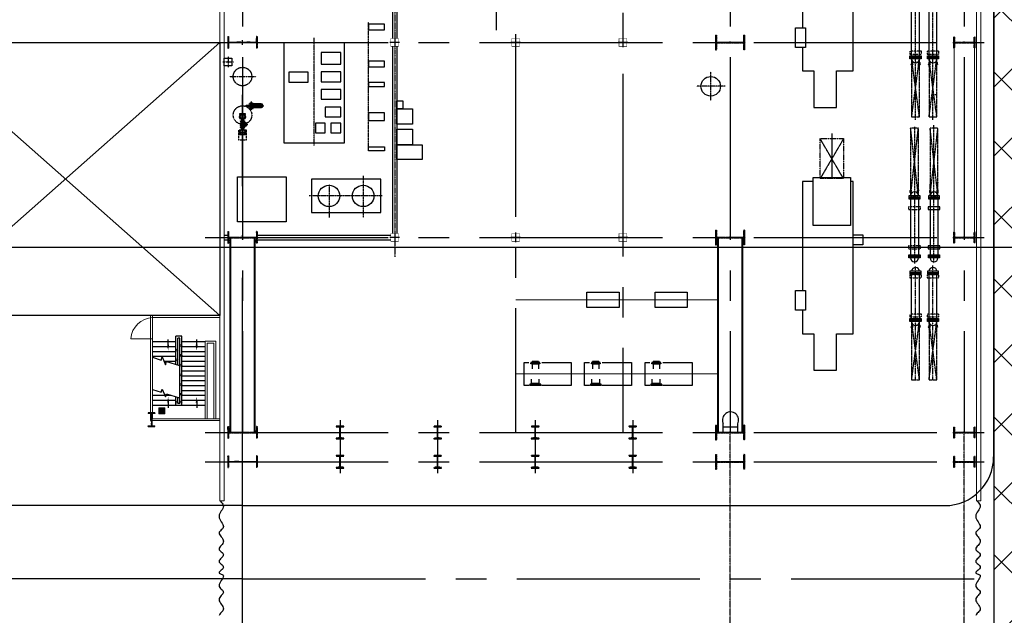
# Model space of a CAD drawing. Header units: inches. Extents: x -8998005 to 170525121, y -30058259 to 1575573.
# Tile 48 of 107: x -11422 to 39049, y 181125 to 211666. Entities that reach past the tile are written whole.
import ezdxf
from ezdxf.lldxf.tags import DXFTag

# ---------------------------------------------------------------- set-up
doc = ezdxf.new("R2010")
doc.units = ezdxf.units.IN
doc.header["$LTSCALE"] = 5
doc.header["$MEASUREMENT"] = 0
for name, pattern in [('CENTER', [2, 1.25, -0.25, 0.25, -0.25]), ('CENTER2', [1.125, 0.75, -0.125, 0.125, -0.125]), ('DASHDOT', [1, 0.5, -0.25, 0, -0.25]), ('HIDDEN', [0.375, 0.25, -0.125]), ('PHANTOM', [2.5, 1.25, -0.25, 0.25, -0.25, 0.25, -0.25])]:
    doc.linetypes.add(name, pattern=pattern)
for name, color, linetype in [('0-7-COL', 2, 'CENTER'), ('ACW', 7, 'Continuous'), ('Aux_col', 1, 'Continuous'), ('B4CON', 5, 'Continuous'), ('BLDG_H', 9, 'Continuous'), ('CANAL', 4, 'Continuous'), ('CEN', 9, 'CENTER'), ('CENTER', 8, 'Continuous'), ('COL', 1, 'CENTER'), ('DIM', 7, 'Continuous'), ('DMCW PIPING', 3, 'Continuous'), ('EQP', 7, 'Continuous'), ('EQP0', 1, 'Continuous'), ('EQP850', 3, 'Continuous'), ('EQPT', 1, 'Continuous'), ('GRID', 1, 'CENTER2'), ('HATCH', 8, 'Continuous'), ('LOGO', 7, 'Continuous'), ('MECH_EQ', 6, 'Continuous'), ('PIPE', 1, 'Continuous'), ('PIPE LINE', 1, 'Continuous'), ('PIPINSU', 6, 'Continuous'), ('ROAD', 1, 'Continuous'), ('STR', 1, 'Continuous'), ('TCE-ME-ROAD', 244, 'Continuous'), ('TG_Col', 2, 'Continuous')]:
    doc.layers.add(name, color=color, linetype=linetype)
doc.layers.add('wall', color=11, linetype='Continuous', lineweight=18)
tags = doc.linetypes.add('CENTRE', pattern=[1.5, 0.75, -0.25, 0.25, -0.25]).pattern_tags.tags
tags[10:11] = [DXFTag(74, 4), DXFTag(75, 0), DXFTag(340, '0'), DXFTag(46, 1.0), DXFTag(50, 0.0), DXFTag(44, 0.0), DXFTag(45, 0.0)]
tags[8:9] = [DXFTag(74, 4), DXFTag(75, 0), DXFTag(340, '0'), DXFTag(46, 1.0), DXFTag(50, 0.0), DXFTag(44, 0.0), DXFTag(45, 0.0)]
tags[6:7] = [DXFTag(74, 4), DXFTag(75, 0), DXFTag(340, '0'), DXFTag(46, 1.0), DXFTag(50, 0.0), DXFTag(44, 0.0), DXFTag(45, 0.0)]
tags[4:5] = [DXFTag(74, 4), DXFTag(75, 0), DXFTag(340, '0'), DXFTag(46, 1.0), DXFTag(50, 0.0), DXFTag(44, 0.0), DXFTag(45, 0.0)]

# ---------------------------------------------------------------- blocks, each defined once
blk = doc.blocks.new('AA')
at = {"color": 0, "linetype": 'ByBlock'}
blk.add_solid([(0, 0), (-4, 1), (-4, -1)], dxfattribs=at)
blk = doc.blocks.new('A$C5C0C65E7')
at = {"layer": 'Aux_col'}
for p, q in [((-125, 0), (125, 0)), ((0, 125), (0, -125))]:
    blk.add_line(p, q, dxfattribs=at)
at = {"layer": 'Aux_col', "const_width": 10, "flags": 128}
blk.add_lwpolyline([(-100, -100), (100, -100), (100, 100), (-100, 100)], close=True, dxfattribs=at)
blk = doc.blocks.new('A$C72AF697D')
at = {"layer": 'Aux_col', "xscale": 2, "yscale": 2, "zscale": 2}
blk.add_blockref('A$C5C0C65E7', (0, 0), dxfattribs=at)
blk = doc.blocks.new('A$C46F14D0A')
at = {"layer": 'Aux_col', "xscale": 2, "yscale": 2, "zscale": 2}
blk.add_blockref('A$C5C0C65E7', (0, 0), dxfattribs=at)
blk = doc.blocks.new('A$C41E52089')
at = {"layer": 'COL'}
h = blk.add_hatch(dxfattribs=at)
h.set_pattern_fill('ANSI31', color=256, scale=100, style=0)
h.paths.add_polyline_path([(300, -710), (0, -710), (0, -750), (300, -750)])
h.paths.add_polyline_path([(0, -710), (-300, -710), (-300, -750), (0, -750)])
h.paths.add_polyline_path([(0, 0), (-13, 0), (-13, -710), (0, -710)])
h.paths.add_polyline_path([(0, 710), (-13, 710), (-13, 0), (0, 0)])
h.paths.add_polyline_path([(12, 0), (0, 0), (0, -710), (12, -710)])
h.paths.add_polyline_path([(12, 710), (0, 710), (0, 0), (12, 0)])
h.paths.add_polyline_path([(300, 750), (0, 750), (0, 710), (12, 710), (300, 710)])
h.paths.add_polyline_path([(0, 750), (-300, 750), (-300, 710), (0, 710)])
for p, q in [((-300, 750), (300, 750)), ((-300, 750), (-300, 710)), ((-300, 710), (300, 710)), ((-13, -710), (-13, 710)), ((12, -710), (12, 710)), ((300, 750), (300, 710)), ((-300, -710), (300, -710)), ((-300, -750), (-300, -710)), ((-300, -750), (300, -750)), ((300, -750), (300, -710))]:
    blk.add_line(p, q, dxfattribs=at)
at = {"layer": 'COL', "color": 2}
for p, q in [((0, -790), (0, 790)), ((123, 0), (-123, 0))]:
    blk.add_line(p, q, dxfattribs=at)
blk = doc.blocks.new('A$C1C927E47')
at = {"layer": 'COL'}
h = blk.add_hatch(dxfattribs=at)
h.set_pattern_fill('ANSI31', color=256, scale=100, style=0)
h.paths.add_polyline_path([(375, 750), (0, 750), (0, 700), (375, 700)])
h.paths.add_polyline_path([(0, 750), (-375, 750), (-375, 700), (0, 700)])
h.paths.add_polyline_path([(16, 0), (0, 0), (0, -700), (16, -700)])
h.paths.add_polyline_path([(16, 700), (0, 700), (0, 0), (16, 0)])
h.paths.add_polyline_path([(0, 700), (-16, 700), (-16, 0), (0, 0)])
h.paths.add_polyline_path([(0, 0), (-16, 0), (-16, -700), (0, -700)])
h.paths.add_polyline_path([(0, -700), (-375, -700), (-375, -750), (0, -750)])
h.paths.add_polyline_path([(375, -700), (0, -700), (0, -750), (375, -750)])
for p, q in [((375, 750), (-375, 750)), ((-375, 750), (-375, 700)), ((375, 700), (-375, 700)), ((-16, -700), (-16, 700)), ((16, -700), (16, 700)), ((375, 750), (375, 700)), ((-375, -700), (375, -700)), ((-375, -750), (-375, -700)), ((-375, -750), (375, -750)), ((375, -750), (375, -700))]:
    blk.add_line(p, q, dxfattribs=at)
at = {"layer": 'COL', "color": 2}
for p, q in [((0, -782), (0, 782)), ((44, 0), (-44, 0))]:
    blk.add_line(p, q, dxfattribs=at)
blk = doc.blocks.new('A$C14326149')
at = {"layer": 'COL'}
h = blk.add_hatch(dxfattribs=at)
h.set_pattern_fill('ANSI31', color=256, scale=100, style=0)
h.paths.add_polyline_path([(275, 550), (0, 550), (0, 510), (275, 510)])
h.paths.add_polyline_path([(0, 510), (0, 550), (-275, 550), (-275, 510)])
h.paths.add_polyline_path([(0, -550), (0, -510), (-275, -510), (-275, -550)])
h.paths.add_polyline_path([(0, -510), (0, -550), (275, -550), (275, -510)])
h.paths.add_polyline_path([(-16, 0), (0, 0), (0, 510), (-16, 510)])
h.paths.add_polyline_path([(0, 0), (16, 0), (16, 510), (0, 510)])
h.paths.add_polyline_path([(16, 0), (0, 0), (0, -510), (16, -510)])
h.paths.add_polyline_path([(-16, -510), (0, -510), (0, 0), (-16, 0)])
for p, q in [((275, 550), (-275, 550)), ((-275, 550), (-275, 510)), ((275, 510), (-275, 510)), ((-16, -510), (-16, 510)), ((16, -510), (16, 510)), ((275, 550), (275, 510)), ((-275, -510), (275, -510)), ((-275, -550), (-275, -510)), ((-275, -550), (275, -550)), ((275, -550), (275, -510))]:
    blk.add_line(p, q, dxfattribs=at)
at = {"layer": 'COL', "color": 2}
for p, q in [((0, -582), (0, 582)), ((44, 0), (-44, 0))]:
    blk.add_line(p, q, dxfattribs=at)
blk = doc.blocks.new('BFP')
at = {"layer": 'DIM', "color": 1}
for points in [[(47313, 130322), (47813, 130322), (47813, 129822), (47313, 129822)], [(60783, 130322), (61283, 130322), (61283, 129822), (60783, 129822)], [(74253, 130322), (74753, 130322), (74753, 129822), (74253, 129822)], [(50163, 127372), (51163, 127372), (51163, 126872), (50163, 126872)], [(63633, 127372), (64633, 127372), (64633, 126872), (63633, 126872)], [(77103, 127372), (78103, 127372), (78103, 126872), (77103, 126872)]]:
    blk.add_lwpolyline(points, close=True, dxfattribs=at)
at = {"layer": 'DIM', "color": 1, "flags": 128}
for points in [[(52375, 127809), (54240, 127809), (54240, 128969), (52375, 128969), (52375, 129822), (44570, 129822), (44570, 129680)], [(65845, 127809), (67710, 127809), (67710, 128969), (65845, 128969), (65845, 129822), (58040, 129822), (58040, 129680)], [(79315, 127809), (81180, 127809), (81180, 128969), (79315, 128969), (79315, 129822), (71510, 129822), (71510, 129680)], [(44570, 127780), (44570, 127222), (50163, 127222), (50163, 127372), (51163, 127372), (51163, 127222), (52375, 127222), (52375, 127809)], [(58040, 127780), (58040, 127222), (63633, 127222), (63633, 127372), (64633, 127372), (64633, 127222), (65845, 127222), (65845, 127809)], [(71510, 127780), (71510, 127222), (77103, 127222), (77103, 127372), (78103, 127372), (78103, 127222), (79315, 127222), (79315, 127809)]]:
    blk.add_lwpolyline(points, dxfattribs=at)
for points in [[(44368, 129680), (46835, 129680), (46835, 127780), (44368, 127780)], [(57838, 129680), (60305, 129680), (60305, 127780), (57838, 127780)], [(71308, 129680), (73775, 129680), (73775, 127780), (71308, 127780)]]:
    blk.add_lwpolyline(points, close=True, dxfattribs=at)
at = {"layer": 'GRID'}
for p, q in [((42374, 129330), (44424, 128130)), ((44424, 129330), (42374, 128130)), ((55844, 129330), (57894, 128130)), ((57894, 129330), (55844, 128130)), ((69314, 129330), (71364, 128130)), ((71364, 129330), (69314, 128130))]:
    blk.add_line(p, q, dxfattribs=at)
for points in [[(42374, 129330), (44424, 129330), (44424, 128130), (42374, 128130)], [(55844, 129330), (57894, 129330), (57894, 128130), (55844, 128130)], [(69314, 129330), (71364, 129330), (71364, 128130), (69314, 128130)]]:
    blk.add_lwpolyline(points, close=True, dxfattribs=at)
blk = doc.blocks.new('Single TG')
at = {"color": 2, "linetype": 'CENTER', "ltscale": 2500}
blk.add_line((-1250, -24000), (40000, -24000), dxfattribs=at)
at = {"color": 3}
for p, q in [((38065, -29085), (39800, -29085)), ((40200, -29085), (40200, -29085)), ((40200, -29085), (49800, -29085)), ((38295, -29315), (39800, -29315)), ((40200, -29315), (40200, -29315)), ((40200, -29315), (49800, -29315)), ((49885, -36246), (49885, -29400)), ((50115, -36246), (50115, -29400)), ((49885, -37940), (49885, -37750)), ((50115, -37940), (50115, -37750))]:
    blk.add_line(p, q, dxfattribs=at)
at = {"color": 2, "linetype": 'CENTER'}
for p, q in [((47870, -29844), (47870, -33576)), ((45560, -30535), (38959, -30535)), ((46839, -30815), (48970, -30815)), ((47287, -32565), (48970, -32565)), ((45282, -33325), (39763, -33325))]:
    blk.add_line(p, q, dxfattribs=at)
at = {"linetype": 'Continuous', "ltscale": 100}
for points in [[(52810, -14200), (53590, -14200), (53590, -15850), (52810, -15850)], [(52810, -17700), (53590, -17700), (53590, -19350), (52810, -19350)]]:
    blk.add_lwpolyline(points, close=True, dxfattribs=at)
at = {"color": 2}
blk.add_lwpolyline([(47020, -33465), (48720, -33465), (48720, -29915), (47020, -29915)], close=True, dxfattribs=at)
at = {"color": 7}
for centre in [(47870, -30815), (47870, -32565)]:
    blk.add_circle(centre, 550, dxfattribs=at)
at = {"layer": '0-7-COL', "linetype": 'CENTER2', "ltscale": 2, "const_width": 50, "flags": 128}
for points in [[(53200, -12622), (53200, -23000)], [(57000, -23000), (57000, -12622)]]:
    blk.add_lwpolyline(points, dxfattribs=at)
at = {"layer": 'ACW'}
for p, q in [((56497, -15628), (56472, -15614)), ((56497, -15628), (56740, -15628)), ((56497, -15628), (56497, -15952)), ((57497, -15587), (57260, -15587)), ((57497, -15587), (57522, -15572)), ((57497, -15587), (57497, -15993)), ((56497, -15952), (56472, -15966)), ((56497, -15952), (56740, -15952)), ((57497, -15993), (57260, -15993)), ((57497, -15993), (57522, -16008)), ((57497, -18687), (57522, -18672)), ((56497, -18728), (56472, -18714)), ((56497, -19052), (56472, -19066)), ((56497, -18728), (56740, -18728)), ((56497, -18728), (56497, -19052)), ((56497, -19052), (56740, -19052)), ((57497, -18687), (57260, -18687)), ((57497, -19093), (57260, -19093)), ((57497, -18687), (57497, -19093)), ((57497, -19093), (57522, -19108)), ((56497, -21828), (56472, -21814)), ((56497, -22152), (56472, -22166)), ((56497, -21828), (56740, -21828)), ((56497, -21828), (56497, -22152)), ((56497, -22152), (56740, -22152)), ((57497, -21787), (57260, -21787)), ((57497, -22193), (57260, -22193)), ((57497, -21787), (57522, -21772)), ((57497, -21787), (57497, -22193)), ((57497, -22193), (57522, -22208))]:
    blk.add_line(p, q, dxfattribs=at)
at = {"layer": 'ACW', "color": 6}
for p, q in [((56365, -15952), (56408, -15952)), ((56365, -18728), (56408, -18728)), ((56365, -19052), (56408, -19052))]:
    blk.add_line(p, q, dxfattribs=at)
at = {"layer": 'ACW'}
for points in [[(56440, -16019), (56440, -15562), (56408, -15562), (56408, -16019)], [(56440, -16019), (56440, -15562), (56472, -15562), (56472, -16019)], [(57560, -16070), (57560, -15511), (57522, -15511), (57522, -16070)], [(57560, -16070), (57560, -15511), (57598, -15511), (57598, -16070)], [(56440, -19119), (56440, -18662), (56408, -18662), (56408, -19119)], [(56440, -19119), (56440, -18662), (56472, -18662), (56472, -19119)], [(57560, -19170), (57560, -18611), (57522, -18611), (57522, -19170)], [(57560, -19170), (57560, -18611), (57598, -18611), (57598, -19170)], [(56440, -22219), (56440, -21762), (56408, -21762), (56408, -22219)], [(56440, -22219), (56440, -21762), (56472, -21762), (56472, -22219)], [(57560, -22270), (57560, -21711), (57522, -21711), (57522, -22270)], [(57560, -22270), (57560, -21711), (57598, -21711), (57598, -22270)]]:
    blk.add_lwpolyline(points, close=True, dxfattribs=at)
at = {"layer": 'B4CON', "color": 1}
for p, q in [((43152, -36024), (43152, -36505)), ((43152, -36024), (43164, -36024)), ((43164, -36036), (43164, -36001)), ((43164, -36036), (43325, -36036)), ((43169, -36036), (43169, -36199)), ((43320, -36199), (43169, -36199)), ((43180, -36036), (43180, -36199)), ((43182, -36199), (43182, -36208)), ((43190, -36036), (43190, -36199)), ((43293, -36223), (43196, -36223)), ((43196, -36223), (43196, -36469)), ((43197, -35967), (43197, -35967)), ((43200, -36036), (43200, -36199)), ((43288, -35960), (43201, -35960)), ((43201, -35960), (43201, -35963)), ((43210, -36036), (43210, -36199)), ((43220, -36036), (43220, -36199)), ((43230, -36036), (43230, -36199)), ((43240, -36036), (43240, -36199)), ((43250, -36036), (43250, -36199)), ((43260, -36036), (43260, -36199)), ((43270, -36036), (43270, -36199)), ((43280, -36036), (43280, -36199)), ((43288, -35960), (43288, -35963)), ((43290, -36036), (43290, -36199)), ((43292, -35967), (43292, -35967)), ((43293, -36223), (43293, -36469)), ((43300, -36036), (43300, -36199)), ((43307, -36199), (43307, -36208)), ((43310, -36036), (43310, -36199)), ((43320, -36036), (43320, -36199)), ((43325, -36036), (43325, -36001)), ((43325, -36024), (43334, -36024)), ((43334, -36505), (43334, -36024)), ((43135, -36492), (43135, -36488)), ((43135, -36607), (43135, -36612)), ((43191, -36505), (43148, -36505)), ((43191, -36594), (43148, -36594)), ((43152, -36594), (43152, -36604)), ((43191, -36604), (43152, -36604)), ((43298, -36469), (43191, -36469)), ((43193, -36469), (43191, -36469)), ((43191, -36505), (43191, -36469)), ((43298, -36486), (43191, -36486)), ((43191, -36594), (43191, -36630)), ((43298, -36613), (43191, -36613)), ((43298, -36630), (43191, -36630)), ((43193, -36630), (43191, -36630)), ((43223, -36766), (43223, -36744)), ((43266, -36766), (43223, -36766)), ((43225, -36805), (43225, -36766)), ((43264, -36805), (43225, -36805)), ((43245, -36766), (43266, -36766)), ((43264, -36805), (43264, -36766)), ((43296, -36469), (43298, -36469)), ((43296, -36630), (43298, -36630)), ((43298, -36505), (43298, -36469)), ((43341, -36505), (43298, -36505)), ((43341, -36594), (43298, -36594)), ((43298, -36594), (43298, -36630)), ((43334, -36604), (43298, -36604)), ((43334, -36594), (43334, -36604)), ((43355, -36492), (43355, -36488)), ((43355, -36607), (43355, -36612)), ((44141, -36840), (44109, -36840)), ((44109, -36840), (44109, -36868)), ((44268, -36838), (44141, -36838)), ((44141, -36838), (44141, -36840)), ((44268, -36840), (44268, -36838)), ((44300, -36840), (44268, -36840)), ((44300, -36868), (44300, -36840)), ((43959, -36956), (44016, -36956)), ((43959, -37044), (44016, -37044)), ((44048, -36937), (44046, -36937)), ((44046, -36937), (44046, -37064)), ((44046, -37064), (44048, -37064)), ((44076, -36905), (44048, -36905)), ((44048, -36905), (44048, -36937)), ((44048, -37064), (44048, -37096)), ((44048, -37096), (44076, -37096)), ((44076, -37096), (44076, -36905)), ((44076, -36911), (44082, -36911)), ((44076, -36923), (44082, -36923)), ((44083, -36937), (44092, -36937)), ((44083, -37063), (44092, -37063)), ((44092, -36927), (44096, -36927)), ((44092, -36936), (44096, -36936)), ((44092, -37064), (44096, -37064)), ((44092, -37073), (44096, -37073)), ((44096, -36917), (44147, -36917)), ((44096, -37083), (44096, -36917)), ((44096, -37083), (44147, -37083)), ((44109, -36868), (44300, -36868)), ((44116, -36892), (44293, -36892)), ((44116, -36951), (44116, -36892)), ((44116, -37108), (44116, -37049)), ((44116, -37108), (44293, -37108)), ((44119, -36874), (44119, -36868)), ((44131, -36874), (44131, -36868)), ((44135, -36871), (44137, -36871)), ((44135, -36871), (44137, -36871)), ((44146, -36888), (44146, -36892)), ((44146, -37112), (44146, -37108)), ((44148, -36888), (44148, -36882)), ((44155, -36888), (44155, -36892)), ((44155, -37112), (44155, -37108)), ((44254, -37112), (44254, -37108)), ((44261, -36888), (44261, -36882)), ((44262, -36888), (44262, -36892)), ((44262, -36917), (44313, -36917)), ((44262, -37083), (44313, -37083)), ((44263, -37112), (44263, -37108)), ((44271, -36888), (44271, -36892)), ((44274, -36871), (44272, -36871)), ((44278, -36874), (44278, -36868)), ((44290, -36874), (44290, -36868)), ((44293, -36951), (44293, -36892)), ((44293, -37108), (44293, -37049)), ((44313, -37083), (44313, -36917)), ((44317, -36927), (44313, -36927)), ((44317, -36936), (44313, -36936)), ((44317, -37064), (44313, -37064)), ((44317, -37073), (44313, -37073)), ((44326, -36937), (44317, -36937)), ((44326, -37063), (44317, -37063)), ((44334, -36911), (44327, -36911)), ((44334, -36923), (44327, -36923)), ((44334, -37096), (44334, -36905)), ((44334, -36905), (44362, -36905)), ((44362, -37096), (44334, -37096)), ((44362, -36905), (44362, -36937)), ((44362, -36937), (44364, -36937)), ((44364, -37064), (44362, -37064)), ((44362, -37064), (44362, -37096)), ((44364, -36937), (44364, -37064)), ((44394, -36956), (44450, -36956)), ((44394, -37044), (44450, -37044))]:
    blk.add_line(p, q, dxfattribs=at)
for points in [[(43320, -36128), (43320, -36108), (43322, -36108), (43322, -36128)], [(43329, -36012), (43329, -36007), (43325, -36007), (43325, -36012)], [(43107, -36613), (43105, -36613), (43105, -36486), (43107, -36486), (43107, -36454), (43135, -36454), (43135, -36645), (43107, -36645)], [(43202, -36469), (43202, -36463), (43208, -36463), (43208, -36469)], [(43202, -36630), (43202, -36636), (43208, -36636), (43208, -36630)], [(43217, -36469), (43217, -36463), (43223, -36463), (43223, -36469)], [(43217, -36630), (43217, -36636), (43223, -36636), (43223, -36630)], [(43272, -36469), (43272, -36463), (43266, -36463), (43266, -36469)], [(43272, -36630), (43272, -36636), (43266, -36636), (43266, -36630)], [(43287, -36469), (43287, -36463), (43281, -36463), (43281, -36469)], [(43287, -36630), (43287, -36636), (43281, -36636), (43281, -36630)], [(43383, -36613), (43385, -36613), (43385, -36486), (43383, -36486), (43383, -36454), (43355, -36454), (43355, -36645), (43383, -36645)], [(44076, -36907), (44082, -36907), (44082, -36928), (44076, -36928)], [(44096, -36923), (44092, -36923), (44092, -36940), (44096, -36940)], [(44096, -37077), (44092, -37077), (44092, -37060), (44096, -37060)], [(44114, -36874), (44114, -36868), (44135, -36868), (44135, -36874)], [(44159, -36892), (44159, -36888), (44142, -36888), (44142, -36892)], [(44159, -37108), (44159, -37112), (44142, -37112), (44142, -37108)], [(44250, -37108), (44250, -37112), (44267, -37112), (44267, -37108)], [(44258, -36892), (44258, -36888), (44275, -36888), (44275, -36892)], [(44295, -36874), (44295, -36868), (44274, -36868), (44274, -36874)], [(44313, -36923), (44317, -36923), (44317, -36940), (44313, -36940)], [(44313, -37077), (44317, -37077), (44317, -37060), (44313, -37060)], [(44334, -36907), (44327, -36907), (44327, -36928), (44334, -36928)]]:
    blk.add_lwpolyline(points, close=True, dxfattribs=at)
for points in [[(43225, -36744), (43225, -36714, 0.256742), (43214, -36690, -0.367209), (43195, -36661), (43195, -36633)], [(43245, -36747, -0.322349), (43266, -36747)], [(43264, -36744), (43264, -36714, -0.256742), (43275, -36690, 0.367209), (43294, -36661), (43294, -36633)]]:
    blk.add_lwpolyline(points, format="xyb", dxfattribs=at)
for points in [[(43266, -36766), (43266, -36744), (43266, -36744), (43223, -36744)], [(44151, -36814), (44151, -36808), (44259, -36808), (44259, -36814), (44300, -36814), (44300, -36836), (44268, -36836), (44268, -36838), (44141, -36838), (44141, -36836), (44109, -36836), (44109, -36814), (44151, -36814)], [(43698, -36907), (43698, -36845), (43665, -36845), (43665, -37155), (43698, -37155), (43698, -37093)], [(44022, -37054), (44016, -37054), (44016, -36946), (44022, -36946), (44022, -36905), (44044, -36905), (44044, -36937), (44046, -36937), (44046, -37064), (44044, -37064), (44044, -37096), (44022, -37096), (44022, -37054)], [(44388, -37054), (44394, -37054), (44394, -36946), (44388, -36946), (44388, -36905), (44366, -36905), (44366, -36937), (44364, -36937), (44364, -37064), (44366, -37064), (44366, -37096), (44388, -37096), (44388, -37054)], [(44711, -36907), (44711, -36845), (44745, -36845), (44745, -37155), (44711, -37155), (44711, -37093)]]:
    blk.add_lwpolyline(points, dxfattribs=at)
for points in [[(43728, -36948, 1), (43717, -36948), (43717, -37052, 1), (43728, -37052)], [(43895, -36948, -1), (43906, -36948), (43906, -37052, -1), (43895, -37052)], [(44514, -36948, 1), (44503, -36948), (44503, -37052, 1), (44514, -37052)], [(44681, -36948, -1), (44692, -36948), (44692, -37052, -1), (44681, -37052)]]:
    blk.add_lwpolyline(points, format="xyb", close=True, dxfattribs=at)
for centre, radius in [((43816, -37000), 150), ((44205, -37000), 101), ((44142, -37054), 7.54), ((44151, -36938), 7.54), ((44205, -37000), 41.1), ((44258, -37062), 7.54), ((44267, -36946), 7.54), ((44594, -37000), 150)]:
    blk.add_circle(centre, radius, dxfattribs=at)
for centre, radius, start, end in [((43197, -36001), 33.3, 90, 180), ((43196, -36208), 14.4, 180, 270), ((43197, -35963), 4.4, 270, 0), ((43292, -35963), 4.4, 180, 270), ((43292, -36001), 33.3, 0, 90), ((43293, -36208), 14.4, 270, 0), ((43322, -36118), 5.7, 270, 90), ((43148, -36492), 13.1, 180, 270), ((43148, -36607), 13.1, 90, 180), ((43119, -36550), 84.2, 328.1448, 31.8552), ((43193, -36633), 2.24, 0, 90), ((43234, -36762), 18.3, 54.2666, 125.7334), ((43234, -36747), 18.3, 234.2666, 305.7334), ((43255, -36747), 18.3, 234.2666, 305.7334), ((43370, -36550), 84.2, 148.1448, 211.8552), ((43296, -36633), 2.24, 90, 180), ((43341, -36492), 13.1, 270, 0), ((43341, -36607), 13.1, 0, 90), ((44085, -36927), 9.8, 185.0702, 257.982), ((44085, -37073), 9.8, 102.018, 174.9298), ((44137, -36882), 11.2, 0, 90), ((44272, -36882), 11.2, 90, 180), ((44324, -36927), 9.8, 282.018, 354.9298), ((44324, -37073), 9.8, 5.0702, 77.982)]:
    blk.add_arc(centre, radius, start, end, dxfattribs=at)
at = {"layer": 'BLDG_H', "color": 9, "linetype": 'Continuous'}
blk.add_line((42681, -1431), (42681, -1510), dxfattribs=at)
at = {"layer": 'BLDG_H', "linetype": 'Continuous'}
for p, q in [((40966, -2500), (41082, -2500)), ((54436, -2500), (54552, -2500))]:
    blk.add_line(p, q, dxfattribs=at)
at = {"layer": 'CEN'}
for p, q in [((43977, -1610), (37995, -1610)), ((51320, -1555), (44241, -1555)), ((43976, -2500), (37970, -2500)), ((44325, -2555), (51330, -2555)), ((42250, -12264), (42250, -13736)), ((42986, -13000), (41514, -13000))]:
    blk.add_line(p, q, dxfattribs=at)
at = {"layer": 'CENTER'}
for p, q in [((44663, -6792), (46984, -6792)), ((43245, -36834), (43245, -35912)), ((43316, -36118), (43334, -36118)), ((43030, -36550), (43459, -36550)), ((44151, -37063), (44134, -37045)), ((44134, -37063), (44151, -37045)), ((44142, -36947), (44160, -36929)), ((44142, -36929), (44160, -36947)), ((44267, -37053), (44249, -37071)), ((44267, -37071), (44249, -37053)), ((44258, -36937), (44275, -36955)), ((44275, -36937), (44258, -36955))]:
    blk.add_line(p, q, dxfattribs=at)
at = {"layer": 'CENTER', "ltscale": 0.25}
for p, q in [((43816, -37187), (43816, -36813)), ((44205, -37112), (44205, -36735)), ((44594, -37187), (44594, -36813)), ((43632, -37000), (44777, -37000))]:
    blk.add_line(p, q, dxfattribs=at)
for centre in [(43816, -37000), (44594, -37000)]:
    blk.add_circle(centre, 130, dxfattribs=at)
at = {"layer": 'DMCW PIPING', "color": 6}
for p, q in [((56365, -15628), (56365, -15952)), ((56365, -15628), (56408, -15628)), ((56365, -18728), (56365, -19052)), ((56365, -21828), (56365, -22152)), ((56365, -21828), (56408, -21828)), ((56365, -22152), (56408, -22152))]:
    blk.add_line(p, q, dxfattribs=at)
at = {"layer": 'EQP0'}
for p, q in [((59984, -11618), (59552, -11618)), ((59709, -12368), (59709, -11618)), ((59984, -12368), (59519, -12368))]:
    blk.add_line(p, q, dxfattribs=at)
for points in [[(40025, -34885), (45145, -34885), (45145, -31765), (40025, -31765)], [(40800, -37540), (41200, -37540), (41200, -37940), (40800, -37940)]]:
    blk.add_lwpolyline(points, close=True, dxfattribs=at)
blk.add_circle((42250, -13000), 500, dxfattribs=at)
blk.add_arc((59361, -11985), 414, 62.5647, 292.3804, dxfattribs=at)
at = {"layer": 'EQP850'}
for points in [[(45250, -29085), (45250, -27785), (46000, -27785), (46000, -29085)], [(43400, -28285), (44200, -28285), (44200, -29085), (43400, -29085)], [(44450, -28285), (45250, -28285), (45250, -29085), (44450, -29085)], [(43000, -28785), (43400, -28785), (43400, -29085), (43000, -29085)]]:
    blk.add_lwpolyline(points, close=True, dxfattribs=at)
at = {"layer": 'EQPT'}
blk.add_lwpolyline([(46900, -34755), (49200, -34755), (49200, -37255), (46900, -37255)], close=True, dxfattribs=at)
at = {"layer": 'GRID', "linetype": 'CENTER2', "ltscale": 2500}
for p, q in [((40000, -38914), (40000, 1010)), ((50000, -38914), (50000, 1010)), ((60000, -38914), (60000, 1010)), ((-1437, 0), (60000, 0)), ((-1437, -12000), (60000, -12000)), ((-583, -17500), (60000, -17500)), ((39570, -23000), (60000, -23000)), ((-1437, -37000), (60000, -37000))]:
    blk.add_line(p, q, dxfattribs=at)
at = {"layer": 'GRID'}
for p, q in [((40988, -1469), (41035, -1422)), ((41035, -1422), (41114, -1422)), ((47679, -1367), (47600, -1367)), ((47726, -1414), (47679, -1367)), ((54458, -1469), (54505, -1422)), ((54505, -1422), (54584, -1422)), ((40988, -1751), (41035, -1798)), ((41035, -1798), (41114, -1798)), ((47679, -1743), (47600, -1743)), ((47726, -1696), (47679, -1743)), ((57294, -1610), (51440, -1610)), ((57294, -1610), (51465, -1610)), ((54458, -1751), (54505, -1798)), ((54505, -1798), (54584, -1798)), ((40988, -2359), (41035, -2312)), ((41035, -2312), (41114, -2312)), ((47679, -2367), (47600, -2367)), ((47726, -2414), (47679, -2367)), ((57294, -2500), (51489, -2500)), ((54458, -2359), (54505, -2312)), ((54505, -2312), (54584, -2312)), ((40988, -2641), (41035, -2688)), ((41035, -2688), (41114, -2688)), ((47679, -2743), (47600, -2743)), ((47726, -2696), (47679, -2743)), ((54458, -2641), (54505, -2688)), ((54505, -2688), (54584, -2688)), ((41750, -37692), (41750, -36308)), ((40725, -37740), (41275, -37740)), ((41000, -38015), (41000, -37465))]:
    blk.add_line(p, q, dxfattribs=at)
at = {"layer": 'GRID', "linetype": 'CENTER2', "ltscale": 4}
blk.add_line((38065, -29200), (50991, -29200), dxfattribs=at)
at = {"layer": 'LOGO', "color": 6}
for points in [[(39060, -30535), (39360, -30535), (39360, -29725), (39060, -29725)], [(40960, -30535), (41260, -30535), (41260, -29725), (40960, -29725)], [(42060, -30535), (42260, -30535), (42260, -29715), (42060, -29715)], [(43610, -30535), (44010, -30535), (44010, -29715), (43610, -29715)], [(45560, -30535), (45360, -30535), (45360, -29715), (45560, -29715)], [(40516, -32965), (41116, -32965), (41116, -31965), (40516, -31965)], [(41516, -32965), (42016, -32965), (42016, -31965), (41516, -31965)], [(42416, -32965), (42916, -32965), (42916, -31965), (42416, -31965)], [(43316, -32765), (43816, -32765), (43816, -31965), (43316, -31965)], [(44136, -32465), (44636, -32465), (44636, -31965), (44136, -31965)], [(44136, -33265), (44636, -33265), (44636, -32765), (44136, -32765)], [(41530, -34628), (42030, -34628), (42030, -33628), (41530, -33628)]]:
    blk.add_lwpolyline(points, close=True, dxfattribs=at)
at = {"layer": 'MECH_EQ'}
for p, q in [((40692, -1410), (38419, -1410)), ((40971, -1451), (41025, -1397)), ((41006, -1486), (41045, -1447)), ((41025, -1397), (41114, -1397)), ((41045, -1447), (41114, -1447)), ((41114, -1372), (41124, -1372)), ((41114, -1372), (41114, -1472)), ((41114, -1472), (41124, -1472)), ((41124, -1372), (41124, -1472)), ((47590, -1317), (47590, -1417)), ((47600, -1317), (47590, -1317)), ((47600, -1417), (47590, -1417)), ((47600, -1317), (47600, -1417)), ((47689, -1342), (47600, -1342)), ((47669, -1392), (47600, -1392)), ((47708, -1431), (47669, -1392)), ((47743, -1396), (47689, -1342)), ((48022, -1355), (50895, -1355)), ((54162, -1410), (51889, -1410)), ((54441, -1451), (54495, -1397)), ((54476, -1486), (54515, -1447)), ((54495, -1397), (54584, -1397)), ((54515, -1447), (54584, -1447)), ((54584, -1372), (54594, -1372)), ((54584, -1372), (54584, -1472)), ((54584, -1472), (54594, -1472)), ((54594, -1372), (54594, -1472)), ((40692, -1810), (38419, -1810)), ((40971, -1769), (41025, -1823)), ((41006, -1734), (41045, -1773)), ((41025, -1823), (41114, -1823)), ((41045, -1773), (41114, -1773)), ((41114, -1848), (41114, -1748)), ((41114, -1748), (41124, -1748)), ((41114, -1848), (41124, -1848)), ((41124, -1848), (41124, -1748)), ((47590, -1793), (47590, -1693)), ((47600, -1693), (47590, -1693)), ((47600, -1793), (47590, -1793)), ((47600, -1793), (47600, -1693)), ((47669, -1718), (47600, -1718)), ((47689, -1768), (47600, -1768)), ((47708, -1679), (47669, -1718)), ((47743, -1714), (47689, -1768)), ((48022, -1755), (50895, -1755)), ((54162, -1810), (51889, -1810)), ((54441, -1769), (54495, -1823)), ((54476, -1734), (54515, -1773)), ((54495, -1823), (54584, -1823)), ((54515, -1773), (54584, -1773)), ((54584, -1848), (54584, -1748)), ((54584, -1748), (54594, -1748)), ((54584, -1848), (54594, -1848)), ((54594, -1848), (54594, -1748)), ((40692, -2300), (38419, -2300)), ((40971, -2341), (41025, -2287)), ((41006, -2376), (41045, -2337)), ((41025, -2287), (41114, -2287)), ((41045, -2337), (41114, -2337)), ((41114, -2262), (41114, -2362)), ((41114, -2262), (41124, -2262)), ((41114, -2362), (41124, -2362)), ((41124, -2262), (41124, -2362)), ((47590, -2317), (47590, -2417)), ((47600, -2317), (47590, -2317)), ((47600, -2417), (47590, -2417)), ((47600, -2317), (47600, -2417)), ((47689, -2342), (47600, -2342)), ((47669, -2392), (47600, -2392)), ((47708, -2431), (47669, -2392)), ((47743, -2396), (47689, -2342)), ((48022, -2355), (50895, -2355)), ((54162, -2300), (51889, -2300)), ((54441, -2341), (54495, -2287)), ((54476, -2376), (54515, -2337)), ((54495, -2287), (54584, -2287)), ((54515, -2337), (54584, -2337)), ((54584, -2262), (54584, -2362)), ((54584, -2262), (54594, -2262)), ((54584, -2362), (54594, -2362)), ((54594, -2262), (54594, -2362)), ((40692, -2700), (38419, -2700)), ((40971, -2659), (41025, -2713)), ((41006, -2624), (41045, -2663)), ((41025, -2713), (41114, -2713)), ((41045, -2663), (41114, -2663)), ((41114, -2638), (41124, -2638)), ((41114, -2738), (41114, -2638)), ((41114, -2738), (41124, -2738)), ((41124, -2738), (41124, -2638)), ((47600, -2693), (47590, -2693)), ((47590, -2793), (47590, -2693)), ((47600, -2793), (47590, -2793)), ((47600, -2793), (47600, -2693)), ((47669, -2718), (47600, -2718)), ((47689, -2768), (47600, -2768)), ((47708, -2679), (47669, -2718)), ((47743, -2714), (47689, -2768)), ((48022, -2755), (50895, -2755)), ((54162, -2700), (51889, -2700)), ((54441, -2659), (54495, -2713)), ((54476, -2624), (54515, -2663)), ((54495, -2713), (54584, -2713)), ((54515, -2663), (54584, -2663)), ((54584, -2638), (54594, -2638)), ((54584, -2738), (54584, -2638)), ((54584, -2738), (54594, -2738)), ((54594, -2738), (54594, -2638))]:
    blk.add_line(p, q, dxfattribs=at)
at = {"layer": 'MECH_EQ', "color": 9, "linetype": 'PHANTOM'}
for p, q in [((43824, -1410), (40847, -1810)), ((43824, -1810), (40847, -1410)), ((43824, -1410), (40847, -1410)), ((40847, -1410), (40847, -1810)), ((43824, -1810), (43824, -1410)), ((47867, -1355), (44390, -1755)), ((47867, -1755), (44390, -1355)), ((57294, -1410), (54317, -1810)), ((57294, -1810), (54317, -1410)), ((57294, -1410), (54317, -1410)), ((54317, -1410), (54317, -1810)), ((57294, -1810), (57294, -1410)), ((40847, -1810), (43824, -1810)), ((54317, -1810), (57294, -1810)), ((43824, -2300), (40847, -2700)), ((43824, -2700), (40847, -2300)), ((43824, -2300), (40847, -2300)), ((40847, -2300), (40847, -2700)), ((43824, -2700), (43824, -2300)), ((47867, -2355), (44390, -2755)), ((47867, -2755), (44390, -2355)), ((57294, -2300), (54317, -2700)), ((57294, -2700), (54317, -2300)), ((57294, -2300), (54317, -2300)), ((54317, -2300), (54317, -2700)), ((57294, -2700), (57294, -2300)), ((40847, -2700), (43824, -2700)), ((54317, -2700), (57294, -2700))]:
    blk.add_line(p, q, dxfattribs=at)
at = {"layer": 'MECH_EQ', "linetype": 'HIDDEN'}
for points in [[(40456, -1310), (40456, -1910), (40606, -1910), (40606, -1310)], [(51925, -1310), (51925, -1910), (52075, -1910), (52075, -1310)], [(53926, -1310), (53926, -1910), (54076, -1910), (54076, -1310)], [(40456, -2200), (40456, -2800), (40606, -2800), (40606, -2200)], [(48424, -2255), (48424, -2855), (48574, -2855), (48574, -2255)], [(50427, -2255), (50427, -2855), (50577, -2855), (50577, -2255)], [(51925, -2200), (51925, -2800), (52075, -2800), (52075, -2200)], [(53926, -2200), (53926, -2800), (54076, -2800), (54076, -2200)], [(44500, -37200), (45000, -37200), (45000, -36800), (44500, -36800)]]:
    blk.add_lwpolyline(points, close=True, dxfattribs=at)
at = {"layer": 'MECH_EQ'}
for points in [[(40769, -1325), (40769, -1895), (40692, -1895), (40692, -1325)], [(40847, -1325), (40847, -1895), (40769, -1895), (40769, -1325)], [(47867, -1270), (47867, -1840), (47945, -1840), (47945, -1270)], [(47945, -1270), (47945, -1840), (48022, -1840), (48022, -1270)], [(48424, -1255), (48424, -1855), (48574, -1855), (48574, -1255)], [(50427, -1255), (50427, -1855), (50577, -1855), (50577, -1255)], [(50973, -1270), (50973, -1840), (50895, -1840), (50895, -1270)], [(51050, -1270), (51050, -1840), (50973, -1840), (50973, -1270)], [(51734, -1325), (51734, -1895), (51811, -1895), (51811, -1325)], [(51811, -1325), (51811, -1895), (51889, -1895), (51889, -1325)], [(54239, -1325), (54239, -1895), (54162, -1895), (54162, -1325)], [(54317, -1325), (54317, -1895), (54239, -1895), (54239, -1325)], [(40769, -2215), (40769, -2785), (40692, -2785), (40692, -2215)], [(40847, -2215), (40847, -2785), (40769, -2785), (40769, -2215)], [(47867, -2270), (47867, -2840), (47945, -2840), (47945, -2270)], [(47945, -2270), (47945, -2840), (48022, -2840), (48022, -2270)], [(50973, -2270), (50973, -2840), (50895, -2840), (50895, -2270)], [(51050, -2270), (51050, -2840), (50973, -2840), (50973, -2270)], [(51734, -2215), (51734, -2785), (51811, -2785), (51811, -2215)], [(51811, -2215), (51811, -2785), (51889, -2785), (51889, -2215)], [(54239, -2215), (54239, -2785), (54162, -2785), (54162, -2215)], [(54317, -2215), (54317, -2785), (54239, -2785), (54239, -2215)]]:
    blk.add_lwpolyline(points, close=True, dxfattribs=at)
for points in [[(41037, -1422), (41293, -1422)], [(47523, -1367), (47267, -1367)], [(54507, -1422), (54763, -1422)], [(41037, -1798), (41293, -1798)], [(47523, -1743), (47267, -1743)], [(54507, -1798), (54763, -1798)], [(41037, -2312), (41293, -2312)], [(47523, -2367), (47267, -2367)], [(54507, -2312), (54763, -2312)], [(41037, -2688), (41293, -2688)], [(47523, -2743), (47267, -2743)], [(54507, -2688), (54763, -2688)]]:
    blk.add_lwpolyline(points, dxfattribs=at)
at = {"layer": 'MECH_EQ', "color": 9, "linetype": 'PHANTOM'}
for points in [[(47867, -1755), (47867, -1355), (44390, -1355), (44390, -1755)], [(47867, -2755), (47867, -2355), (44390, -2355), (44390, -2755)]]:
    blk.add_lwpolyline(points, close=True, dxfattribs=at)
at = {"layer": 'MECH_EQ', "linetype": 'HIDDEN'}
for centre in [(41750, -37000), (43725, -37000)]:
    blk.add_circle(centre, 475, dxfattribs=at)
at = {"layer": 'MECH_EQ'}
for centre, start, end in [((40847, -1610), 270, 90), ((47867, -1555), 90, 270), ((51050, -1555), 270, 90), ((51734, -1610), 90, 270), ((54317, -1610), 270, 90), ((40847, -2500), 270, 90), ((47867, -2555), 90, 270), ((51050, -2555), 270, 90), ((51734, -2500), 90, 270), ((54317, -2500), 270, 90)]:
    blk.add_arc(centre, 200, start, end, dxfattribs=at)
at = {"layer": 'PIPE LINE'}
for points in [[(56413, -15460), (56413, -13955), (57588, -13955), (57588, -15456)], [(57588, -16119), (57588, -16365), (56413, -16365), (56413, -16118)], [(56413, -18560), (56413, -17055), (57588, -17055), (57588, -18556)], [(57588, -19219), (57588, -19465), (56413, -19465), (56413, -19218)], [(56413, -21660), (56413, -20155), (57588, -20155), (57588, -21656)], [(57588, -22319), (57588, -22565), (56413, -22565), (56413, -22318)]]:
    blk.add_lwpolyline(points, dxfattribs=at)
at = {"layer": 'PIPINSU'}
blk.add_circle((41000, -37740), 25, dxfattribs=at)
at = {"layer": 'STR', "color": 7, "linetype": 'DASHDOT'}
for points, const_width in [([(40300, 526), (49744, 526)], 50), ([(40300, -526), (49744, -526)], 50), ([(50037, -11378), (59962, -11378)], 100), ([(50037, -12622), (59962, -12622)], 100), ([(50037, -36378), (59962, -36378)], 100), ([(50037, -37622), (59962, -37622)], 100)]:
    blk.add_lwpolyline(points, dxfattribs=dict(at, const_width=const_width))
at = {"layer": 'wall'}
for p, q in [((17000, 850), (60000, 850)), ((17000, 620), (60000, 620)), ((60000, -37940), (28000, -37940)), ((60000, -38170), (28000, -38170))]:
    blk.add_line(p, q, dxfattribs=at)
at = {"layer": 'Aux_col'}
for p in [(40000, -17500), (50000, -17500), (40000, -23000), (50000, -23000)]:
    blk.add_blockref('A$C72AF697D', p, dxfattribs=at)
at = {"layer": 'Aux_col', "xscale": 2, "yscale": 2, "zscale": 2}
blk.add_blockref('A$C5C0C65E7', (50000, -29200), dxfattribs=at)
at = {"layer": 'COL'}
for p in [(40000, -37000), (50000, -37000), (60000, -37000)]:
    blk.add_blockref('A$C41E52089', p, dxfattribs=at)
at = {"layer": 'DIM'}
for name, p in [('A$C14326149', (40000, 0)), ('A$C14326149', (50000, 0)), ('A$C14326149', (60000, 0)), ('A$C46F14D0A', (40000, -29200))]:
    blk.add_blockref(name, p, dxfattribs=at)
at = {"layer": 'EQP'}
blk.add_blockref('BFP', (-24380, -135522), dxfattribs=at)
at = {"layer": 'HATCH'}
for p in [(40000, -12000), (50000, -12000), (60000, -12000)]:
    blk.add_blockref('A$C1C927E47', p, dxfattribs=at)
at = {"layer": 'MECH_EQ', "yscale": 50, "zscale": 50}
for p, xscale in [((41203, -1422), -50), ((47357, -1367), 50), ((54673, -1422), -50), ((41400, -1798), 50), ((47160, -1743), -50), ((54870, -1798), 50)]:
    blk.add_blockref('AA', p, dxfattribs=dict(at, xscale=xscale))
at = {"layer": 'MECH_EQ', "yscale": 50, "zscale": 50, "rotation": 180}
for p, xscale in [((41400, -2312), -50), ((47160, -2367), 50), ((54870, -2312), -50), ((41203, -2688), 50), ((47357, -2743), -50), ((54673, -2688), 50)]:
    blk.add_blockref('AA', p, dxfattribs=dict(at, xscale=xscale))
blk = doc.blocks.new('I4')
blk.add_lwpolyline([(250, 200), (248, 200, 0.388879), (223, 177), (216, 43, -0.388879), (191, 20), (-191, 20, -0.388879), (-216, 43), (-223, 177, 0.388879), (-248, 200), (-250, 200), (-250, -200), (-248, -200, 0.388879), (-223, -177), (-216, -43, -0.388879), (-191, -20), (191, -20, -0.388879), (216, -43), (223, -177, 0.388879), (248, -200), (250, -200), (250, 200), (250, -200)], format="xyb")
blk = doc.blocks.new('A$C6C245FD4')
at = {"layer": 'Aux_col'}
h = blk.add_hatch(dxfattribs=at)
h.set_pattern_fill('ANSI31', color=256, scale=25, style=0)
h.set_pattern_definition([(45, (-182049.0457, -28682.8768), (-2.20970869, 2.20970869), [])])
h.paths.add_polyline_path([(-22, 318), (-22, 350), (-197, 350), (-197, 318)])
h.paths.add_polyline_path([(153, 318), (153, 350), (-22, 350), (-22, 318)])
h.paths.add_polyline_path([(-22, -350), (-22, -318), (-197, -318), (-197, -350)])
h.paths.add_polyline_path([(153, -350), (153, -318), (-22, -318), (-22, -350)])
h.paths.add_polyline_path([(-22, -318), (-12, -318), (-12, 0), (-22, 0)])
h.paths.add_polyline_path([(-32, -318), (-22, -318), (-22, 0), (-32, 0)])
h.paths.add_polyline_path([(-12, 318), (-22, 318), (-22, 0), (-12, 0)])
h.paths.add_polyline_path([(-32, 0), (-22, 0), (-22, 318), (-32, 318)])
for p, q in [((153, 350), (-197, 350)), ((-197, 350), (-197, 318)), ((153, 318), (-197, 318)), ((0, 0), (-44, 0)), ((-32, -318), (-32, 318)), ((-22, -366), (-22, 366)), ((-12, -318), (-12, 318)), ((153, 350), (153, 318)), ((-197, -318), (153, -318)), ((-197, -350), (-197, -318)), ((-197, -350), (153, -350)), ((153, -350), (153, -318))]:
    blk.add_line(p, q, dxfattribs=at)
blk = doc.blocks.new('A$C393B500C')
at = {"layer": 'Aux_col', "rotation": 270}
blk.add_blockref('A$C6C245FD4', (0, -22), dxfattribs=at)
blk = doc.blocks.new('Empty space below Air Washer')
at = {"layer": 'STR'}
h = blk.add_hatch(dxfattribs=at)
h.set_pattern_fill('ANSI37', color=256, scale=500, angle=225, style=0)
h.set_pattern_definition([(270, (35009.5, 26252.25), (62.5, -2e-14), []), (360, (35009.5, 26252.25), (2e-14, 62.5), [])])
h.paths.add_polyline_path([(18622, -4348), (18956, -4348), (18956, -4013), (18622, -4013)])
for p, q in [((15243, -3152), (15243, -1952)), ((15493, -3152), (15493, -1952)), ((15743, -3152), (15743, -1952)), ((15993, -3152), (15993, -1952)), ((16243, -3152), (16243, -1952)), ((16493, -3152), (16493, -1952)), ((16743, -3152), (16743, -1952)), ((16993, -3152), (16993, -1952)), ((17243, -3152), (17243, -1952)), ((17493, -3152), (17493, -1952)), ((17743, -3152), (17743, -1952)), ((17993, -3152), (17993, -1952)), ((18243, -3152), (18243, -1952)), ((18493, -4652), (18493, -1952)), ((15552, -2390), (15140, -2390)), ((18222, -2390), (18634, -2390)), ((18493, -3152), (14964, -3152)), ((14964, -3152), (14964, -3452)), ((16416, -3452), (14964, -3452)), ((18393, -3252), (15064, -3252)), ((15064, -3252), (15064, -3352)), ((16447, -3352), (15064, -3352)), ((15243, -4652), (15243, -3452)), ((15493, -4652), (15493, -3452)), ((15743, -4652), (15743, -3452)), ((15993, -4652), (15993, -3452)), ((16243, -4068), (16243, -3452)), ((18493, -3452), (18070, -3452)), ((18393, -3352), (18101, -3352)), ((18243, -4652), (18243, -3452)), ((18393, -3352), (18393, -3252)), ((15552, -3852), (15140, -3852)), ((17993, -4652), (17993, -3705)), ((18222, -3852), (18634, -3852)), ((17743, -4180), (17743, -4133))]:
    blk.add_line(p, q, dxfattribs=at)
at = {"layer": 'STR', "flags": 128}
for points in [[(16047, -4652), (16184, -4209), (16023, -4160), (16426, -3992), (16266, -3942), (16471, -3275)], [(17701, -4652), (17837, -4209), (17677, -4160), (18080, -3992), (17920, -3942), (18125, -3275)]]:
    blk.add_lwpolyline(points, dxfattribs=at)
at = {"layer": 'STR'}
for centre in [(15444, -3202), (15681, -3402), (15944, -3202), (16181, -3402), (16444, -3202), (16944, -3202), (17444, -3202), (17943, -3202), (18348, -3202), (18348, -3402)]:
    blk.add_circle(centre, 50, dxfattribs=at)
for points in [[(15402, -2340), (15402, -2440), (15702, -2390)], [(18372, -2340), (18372, -2440), (18072, -2390)], [(15402, -3802), (15402, -3902), (15702, -3852)], [(18372, -3802), (18372, -3902), (18072, -3852)]]:
    blk.add_solid(points, dxfattribs=at)
at = {"layer": 'wall'}
for p, q in [((13900, -4752), (13900, -1211)), ((14000, -4647), (14000, -1211)), ((15224, -1952), (15224, -1411)), ((15224, -1411), (19193, -1411)), ((15324, -1852), (15324, -1511)), ((19193, -1511), (15324, -1511)), ((19193, -1211), (19193, -4652)), ((19193, -1211), (19193, -4652)), ((19293, -1211), (19293, -4752)), ((19193, -1952), (15224, -1952)), ((19193, -1852), (15324, -1852)), ((15662, -4652), (13900, -4652)), ((19293, -4752), (13900, -4752)), ((19193, -4652), (14543, -4652)), ((15095, -5763), (15095, -4652))]:
    blk.add_line(p, q, dxfattribs=at)
blk.add_arc((15184, -4581), 1186, 183.1838, 265.6916, dxfattribs=at)
at = {"layer": 'Aux_col'}
blk.add_blockref('A$C393B500C', (19243, -4702), dxfattribs=at)
blk = doc.blocks.new('A$C3BDE1DF4')
at = {"color": 5, "linetype": 'CENTRE', "ltscale": 2}
for p, q in [((157000, -1170), (171000, -17000)), ((171000, -1170), (157000, -17000))]:
    blk.add_line(p, q, dxfattribs=at)
at = {"color": 5}
blk.add_lwpolyline([(157000, -1170), (171000, -1170), (171000, -17000), (157000, -17000)], close=True, dxfattribs=at)
at = {"layer": '0-7-COL', "linetype": 'CENTER2', "ltscale": 2500}
blk.add_line((184500, 0), (184500, 37711), dxfattribs=at)
at = {"layer": 'GRID', "linetype": 'CENTER2', "ltscale": 2500}
for p, q in [((178500, -1914), (178500, 38010)), ((176369, 20000), (179088, 20000)), ((176369, 15000), (179088, 15000)), ((176369, 10000), (179088, 10000)), ((176369, 5000), (179090, 5000))]:
    blk.add_line(p, q, dxfattribs=at)
at = {"layer": 'GRID', "linetype": 'CENTER2', "ltscale": 4}
for p, q in [((202840, 37000), (177000, 37000)), ((202840, 25000), (177000, 25000)), ((202840, 0), (177000, 0))]:
    blk.add_line(p, q, dxfattribs=at)
at = {"layer": 'PIPE'}
for points in [[(180500, 37633), (180529, 37658), (180574, 37701), (180621, 37743), (180671, 37779), (180724, 37805), (180779, 37815), (180837, 37805), (180898, 37779), (180961, 37743), (181026, 37701), (181093, 37658), (181161, 37622), (181231, 37596), (181302, 37586), (181374, 37596), (181445, 37622), (181516, 37658), (181585, 37701), (181651, 37743), (181715, 37779), (181773, 37805), (181827, 37815), (181876, 37805), (181919, 37779), (181960, 37743), (181998, 37701), (182035, 37658), (182073, 37622), (182112, 37596), (182154, 37586), (182199, 37596), (182248, 37622), (182300, 37658), (182354, 37701), (182409, 37743), (182466, 37779), (182522, 37805), (182577, 37815), (182632, 37805), (182685, 37779), (182737, 37743), (182787, 37701), (182835, 37658), (182882, 37622), (182926, 37596), (182969, 37586), (183009, 37596), (183047, 37622), (183085, 37658), (183121, 37701), (183158, 37743), (183195, 37779), (183232, 37805), (183271, 37815), (183312, 37805), (183354, 37779), (183396, 37743), (183440, 37701), (183483, 37658), (183526, 37622), (183568, 37596), (183608, 37586), (183647, 37596), (183685, 37622), (183721, 37658), (183757, 37701), (183793, 37743), (183829, 37779), (183866, 37805), (183904, 37815), (183944, 37805), (183984, 37779), (184024, 37743), (184063, 37701), (184100, 37658), (184134, 37622), (184164, 37596), (184190, 37586), (184210, 37596), (184226, 37622), (184241, 37658), (184257, 37701), (184274, 37743), (184297, 37779), (184325, 37805), (184363, 37815), (184410, 37805), (184465, 37779), (184527, 37743), (184592, 37701), (184660, 37658), (184727, 37622), (184791, 37596), (184851, 37586), (184904, 37596), (184952, 37622), (184995, 37658), (185035, 37701), (185073, 37743), (185109, 37779), (185146, 37805), (185184, 37815), (185224, 37805), (185266, 37779), (185311, 37743), (185359, 37701), (185408, 37658), (185460, 37622), (185514, 37596), (185571, 37586), (185629, 37596), (185689, 37622), (185750, 37658), (185811, 37701), (185871, 37743), (185931, 37779), (185988, 37805), (186042, 37815), (186093, 37805), (186141, 37780), (186186, 37743), (186229, 37702), (186270, 37661), (186310, 37626), (186348, 37602), (186385, 37595)], [(180500, -1157), (180529, -1132), (180574, -1090), (180621, -1048), (180671, -1011), (180724, -985), (180779, -975), (180837, -985), (180898, -1011), (180961, -1048), (181026, -1090), (181093, -1132), (181161, -1169), (181231, -1195), (181302, -1205), (181374, -1195), (181445, -1169), (181516, -1132), (181585, -1090), (181651, -1048), (181715, -1011), (181773, -985), (181827, -975), (181876, -985), (181919, -1011), (181960, -1048), (181998, -1090), (182035, -1132), (182073, -1169), (182112, -1195), (182154, -1205), (182199, -1195), (182248, -1169), (182300, -1132), (182354, -1090), (182409, -1048), (182466, -1011), (182522, -985), (182577, -975), (182632, -985), (182685, -1011), (182737, -1048), (182787, -1090), (182835, -1132), (182882, -1169), (182926, -1195), (182969, -1205), (183009, -1195), (183047, -1169), (183085, -1132), (183121, -1090), (183158, -1048), (183195, -1011), (183232, -985), (183271, -975), (183312, -985), (183354, -1011), (183396, -1048), (183440, -1090), (183483, -1132), (183526, -1169), (183568, -1195), (183608, -1205), (183647, -1195), (183685, -1169), (183721, -1132), (183757, -1090), (183793, -1048), (183829, -1011), (183866, -985), (183904, -975), (183944, -985), (183984, -1011), (184024, -1048), (184063, -1090), (184100, -1132), (184134, -1169), (184164, -1195), (184190, -1205), (184210, -1195), (184226, -1169), (184241, -1132), (184257, -1090), (184274, -1048), (184297, -1011), (184325, -985), (184363, -975), (184410, -985), (184465, -1011), (184527, -1048), (184592, -1090), (184660, -1132), (184727, -1169), (184791, -1195), (184851, -1205), (184904, -1195), (184952, -1169), (184995, -1132), (185035, -1090), (185073, -1048), (185109, -1011), (185146, -985), (185184, -975), (185224, -985), (185266, -1011), (185311, -1048), (185359, -1090), (185408, -1132), (185460, -1169), (185514, -1195), (185571, -1205), (185629, -1195), (185689, -1169), (185750, -1132), (185811, -1090), (185871, -1048), (185931, -1011), (185988, -985), (186042, -975), (186093, -985), (186141, -1011), (186186, -1047), (186229, -1089), (186270, -1130), (186310, -1165), (186348, -1188), (186385, -1195)]]:
    blk.add_lwpolyline(points, dxfattribs=at)
at = {"layer": 'ROAD', "ltscale": 2500}
blk.add_line((180750, 0), (180750, 36000), dxfattribs=at)
at = {"layer": 'wall'}
for p, q in [((177000, 37850), (180500, 37850)), ((177000, 37620), (180500, 37620)), ((180500, 37850), (180500, 37620)), ((177000, -940), (180500, -940)), ((180500, -940), (180500, -1170)), ((177000, -1170), (180500, -1170))]:
    blk.add_line(p, q, dxfattribs=at)
at = {"color": 8}
blk.add_blockref('Empty space below Air Washer', (157100, 40), dxfattribs=at)
at = {"layer": 'COL', "xscale": 1.299999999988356}
for p in [(177000, 20000), (178500, 20000), (177000, 15000), (178500, 15000), (177000, 10000), (178500, 10000), (177000, 5000), (178500, 5000)]:
    blk.add_blockref('I4', p, dxfattribs=at)
at = {"layer": 'COL'}
blk.add_blockref('A$C41E52089', (178500, 0), dxfattribs=at)
at = {"layer": 'DIM'}
blk.add_blockref('A$C14326149', (178500, 37000), dxfattribs=at)
at = {"layer": 'HATCH'}
blk.add_blockref('A$C1C927E47', (178500, 25000), dxfattribs=at)
at = {"layer": 'TG_Col', "color": 8}
blk.add_blockref('Single TG', (117000, 37000), dxfattribs=at)
blk = doc.blocks.new('BTG Road')
at = {"layer": 'TCE-ME-ROAD', "ltscale": 100}
blk.add_line((2793394, 634153), (2793394, 430769), dxfattribs=at)
at = {"layer": 'TCE-ME-ROAD'}
blk.add_line((2754894, 428269), (2718144, 428269), dxfattribs=at)
at = {"layer": 'TCE-ME-ROAD', "color": 11, "linetype": 'CENTER', "ltscale": 5000}
blk.add_line((2754894, 424519, 43814), (2702394, 424519, 43814), dxfattribs=at)
at = {"layer": 'TCE-ME-ROAD', "ltscale": 100}
blk.add_arc((2790894, 430769), 2500, 270, 0, dxfattribs=at)

msp = doc.modelspace()

# ---------------------------------------------------------------- hatches: boundary and pattern name
h = msp.add_hatch()
h.set_pattern_fill('ANSI37', scale=20000, style=0)
h.paths.add_polyline_path([(38523, 367500), (45023, 367500), (45023, 0), (38523, 0)])

# ---------------------------------------------------------------- linework, layer by layer
at = {"color": 141}
msp.add_lwpolyline([(38523, 367500), (45023, 367500), (45023, 0), (38523, 0)], close=True, dxfattribs=at)
at = {"layer": 'CANAL', "color": 240, "linetype": 'CENTER2', "ltscale": 7500}
msp.add_line((0, -800000), (0, 1470819), dxfattribs=at)
at = {"layer": 'CANAL', "color": 8}
msp.add_line((-597246, 200000), (1664920, 200000), dxfattribs=at)

# ---------------------------------------------------------------- block references
at = {"color": 2, "linetype": 'Continuous', "ltscale": 100, "rotation": 270}
msp.add_blockref('A$C3BDE1DF4', (0, 367500), dxfattribs=at)
at = {"layer": 'DIM'}
msp.add_blockref('BTG Road', (-2754894, -241519), dxfattribs=at)

doc.saveas('drawing.dxf')
